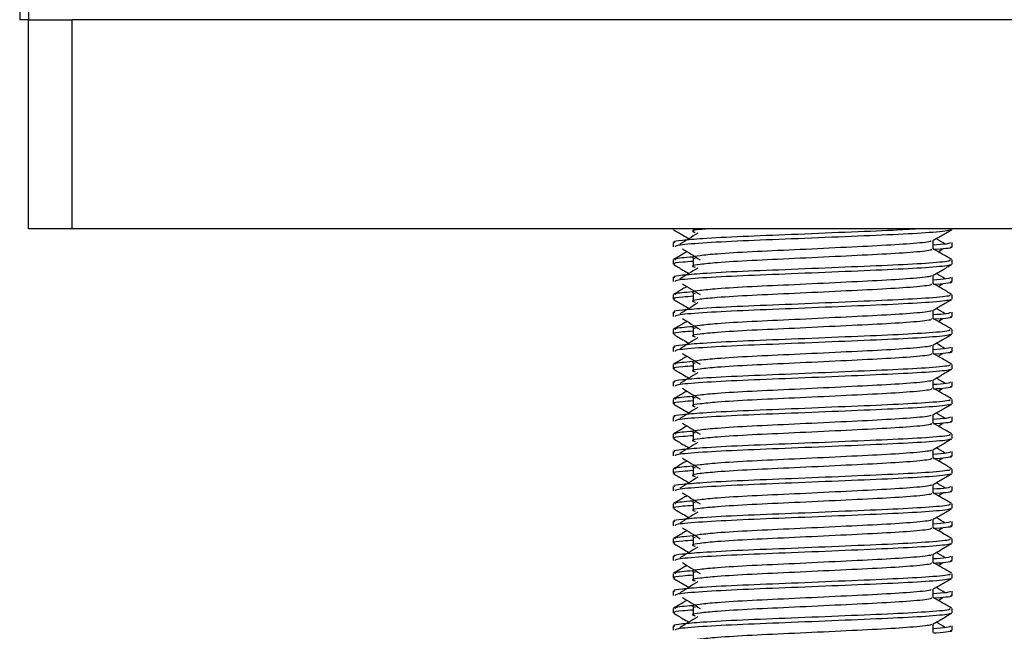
# Model space of a CAD drawing. Header units: millimetres. Extents: x 0 to 420, y 0 to 297.
# Tile 40 of 64: x 277.52 to 285.6, y 159.34 to 164.35. Entities that reach past the tile are written whole.
import ezdxf

# ---------------------------------------------------------------- set-up
doc = ezdxf.new("R2010")
doc.units = ezdxf.units.MM

msp = doc.modelspace()

# ---------------------------------------------------------------- linework, layer by layer
at = {"color": 7, "linetype": 'Continuous', "lineweight": 25}
for p, q in [((277.5197, 164.7106), (277.5197, 164.3531)), ((277.5912, 164.7106), (277.5912, 164.3531)), ((277.5912, 164.7106), (277.5912, 164.3531)), ((277.5912, 164.3531), (277.5197, 164.3531)), ((277.5912, 162.6368), (277.5912, 164.3531)), ((277.5912, 164.3531), (277.9488, 164.3531)), ((277.9488, 164.3531), (277.9488, 162.6368)), ((290.1056, 164.3531), (277.9488, 164.3531)), ((277.9488, 162.6368), (277.5912, 162.6368)), ((290.1056, 162.6368), (277.9488, 162.6368)), ((282.883, 162.6368), (282.883, 162.633)), ((283.0477, 162.6368), (283.0477, 162.609)), ((285.1713, 162.633), (285.1713, 162.6368)), ((282.883, 162.5257), (282.883, 162.49)), ((285.0165, 162.4723), (285.0165, 162.5421)), ((285.1713, 162.49), (285.1713, 162.5257)), ((285.0578, 162.4499), (285.096, 162.4734)), ((282.883, 162.3826), (282.883, 162.3469)), ((283.0477, 162.3944), (283.0477, 162.3229)), ((285.1713, 162.3469), (285.1713, 162.3826)), ((282.883, 162.2396), (282.883, 162.204)), ((285.0165, 162.1863), (285.0165, 162.256)), ((285.0578, 162.1639), (285.096, 162.1873)), ((285.1713, 162.204), (285.1713, 162.2396)), ((283.0477, 162.1084), (283.0477, 162.0369)), ((282.883, 162.0966), (282.883, 162.0609)), ((285.1713, 162.0609), (285.1713, 162.0966)), ((282.883, 161.9536), (282.883, 161.9179)), ((285.0165, 161.9002), (285.0165, 161.97)), ((285.1713, 161.9179), (285.1713, 161.9536)), ((285.0578, 161.8778), (285.096, 161.9013)), ((282.883, 161.8105), (282.883, 161.7749)), ((283.0477, 161.8224), (283.0477, 161.7508)), ((285.1713, 161.7749), (285.1713, 161.8105)), ((282.883, 161.6675), (282.883, 161.6319)), ((285.0165, 161.6142), (285.0165, 161.6839)), ((285.0578, 161.5918), (285.096, 161.6152)), ((285.1713, 161.6319), (285.1713, 161.6675)), ((283.0477, 161.5363), (283.0477, 161.4648)), ((282.883, 161.5245), (282.883, 161.4888)), ((285.1713, 161.4888), (285.1713, 161.5245)), ((282.883, 161.3815), (282.883, 161.3458)), ((285.0165, 161.3281), (285.0165, 161.3979)), ((285.1713, 161.3458), (285.1713, 161.3815)), ((285.0578, 161.3058), (285.096, 161.3292)), ((282.883, 161.2384), (282.883, 161.2028)), ((283.0477, 161.2503), (283.0477, 161.1788)), ((285.1713, 161.2028), (285.1713, 161.2384)), ((282.883, 161.0955), (282.883, 161.0598)), ((285.0165, 161.0421), (285.0165, 161.1118)), ((285.1713, 161.0598), (285.1713, 161.0955)), ((285.0578, 161.0197), (285.096, 161.0432)), ((282.883, 160.9524), (282.883, 160.9167)), ((283.0477, 160.9642), (283.0477, 160.8927)), ((285.1713, 160.9167), (285.1713, 160.9524)), ((282.883, 160.8094), (282.883, 160.7738)), ((285.0165, 160.7561), (285.0165, 160.8258)), ((285.1713, 160.7738), (285.1713, 160.8094)), ((285.0578, 160.7337), (285.096, 160.7571)), ((282.883, 160.6664), (282.883, 160.6307)), ((283.0477, 160.6782), (283.0477, 160.6067)), ((285.1713, 160.6307), (285.1713, 160.6664)), ((282.883, 160.5234), (282.883, 160.4877)), ((285.0165, 160.47), (285.0165, 160.5398)), ((285.1713, 160.4877), (285.1713, 160.5234)), ((285.0578, 160.4476), (285.096, 160.4711)), ((282.883, 160.3803), (282.883, 160.3446)), ((283.0477, 160.3921), (283.0477, 160.3206)), ((285.1713, 160.3446), (285.1713, 160.3803)), ((285.0165, 160.184), (285.0165, 160.2537)), ((282.883, 160.2373), (282.883, 160.2017)), ((285.0578, 160.1616), (285.096, 160.185)), ((285.1713, 160.2017), (285.1713, 160.2373)), ((282.883, 160.0943), (282.883, 160.0586)), ((283.0477, 160.1061), (283.0477, 160.0346)), ((285.1713, 160.0586), (285.1713, 160.0943)), ((282.883, 159.9513), (282.883, 159.9156)), ((285.0165, 159.8979), (285.0165, 159.9677)), ((285.1713, 159.9156), (285.1713, 159.9513)), ((285.0578, 159.8755), (285.096, 159.899)), ((282.883, 159.8082), (282.883, 159.7726)), ((283.0477, 159.8201), (283.0477, 159.7485)), ((285.1713, 159.7726), (285.1713, 159.8082)), ((285.0165, 159.6119), (285.0165, 159.6816)), ((282.883, 159.6652), (282.883, 159.6296)), ((285.0578, 159.5895), (285.096, 159.6129)), ((285.1713, 159.6296), (285.1713, 159.6652)), ((282.883, 159.5222), (282.883, 159.4865)), ((283.0477, 159.534), (283.0477, 159.4625)), ((285.1713, 159.4865), (285.1713, 159.5222)), ((282.883, 159.3792), (282.883, 159.3436)), ((285.0165, 159.3259), (285.0165, 159.3956)), ((285.1713, 159.3436), (285.1713, 159.3792))]:
    msp.add_line(p, q, dxfattribs=at)
for points, knots in [([(284.8939, 162.6368), (284.8288, 162.6328), (284.6703, 162.6232), (284.2946, 162.6084), (283.8559, 162.5895), (283.4373, 162.5737), (283.127, 162.5574), (282.9531, 162.5419), (282.8736, 162.5325), (282.8928, 162.527), (282.8973, 162.5257)], [0, 0, 0, 0, 0.107555, 0.261631, 0.420083, 0.572451, 0.728645, 0.848713, 0.964716, 1, 1, 1, 1]), ([(282.8857, 162.6301), (282.9116, 162.6151), (282.9538, 162.5907), (282.996, 162.5663), (283.0123, 162.5568)], [0, 0, 0, 0, 0.61317, 1, 1, 1, 1]), ([(285.1577, 162.6299), (285.1568, 162.6281), (285.1531, 162.6207), (285.0053, 162.6059), (284.7029, 162.5892), (284.2971, 162.5726), (283.8556, 162.5537), (283.436, 162.5379), (283.1057, 162.5202), (282.9067, 162.5033), (282.9004, 162.4939), (282.8978, 162.49)], [0, 0, 0, 0, 0.039912, 0.166158, 0.289058, 0.411836, 0.5381, 0.659517, 0.783982, 0.909693, 1, 1, 1, 1]), ([(283.0847, 162.6012), (283.0603, 162.5862), (283.0115, 162.5564), (282.9629, 162.5265), (282.9385, 162.5116)], [0, 0, 0, 0, 0.49999, 1, 1, 1, 1]), ([(283.1603, 162.6368), (283.1408, 162.635), (283.0726, 162.6286), (283.0257, 162.6199), (283.0525, 162.6122), (283.0644, 162.6087)], [0, 0, 0, 0, 0.182373, 0.635978, 1, 1, 1, 1]), ([(285.0134, 162.5403), (285.0393, 162.5552), (285.091, 162.5852), (285.1427, 162.6151), (285.1686, 162.6301)], [0, 0, 0, 0, 0.4999356, 1, 1, 1, 1]), ([(284.999, 162.54), (285.0001, 162.5384), (285.0054, 162.5312), (284.8707, 162.5165), (284.6121, 162.4999), (284.2604, 162.4832), (283.8786, 162.4643), (283.517, 162.4485), (283.2498, 162.4323), (283.0958, 162.4167), (283.0239, 162.4053), (283.0519, 162.3976), (283.0644, 162.3942)], [0, 0, 0, 0, 0.035107, 0.156135, 0.273953, 0.391653, 0.512699, 0.629093, 0.748412, 0.840135, 0.92875, 1, 1, 1, 1]), ([(285.157, 162.5257), (285.1577, 162.5214), (285.1588, 162.5142), (285.0578, 162.5063), (285.0165, 162.5031)], [0, 0, 0, 0, 0.590683, 1, 1, 1, 1]), ([(285.1158, 162.5116), (285.0915, 162.5265), (285.0669, 162.5416), (285.0423, 162.5567), (285.042, 162.5568)], [0, 0, 0, 0, 0.9898318, 1, 1, 1, 1]), ([(282.9966, 162.4499), (282.9853, 162.4434), (282.9482, 162.4219), (282.911, 162.4004), (282.8852, 162.3855)], [0, 0, 0, 0, 0.303338, 1, 1, 1, 1]), ([(282.9583, 162.4734), (282.9827, 162.4584), (283.0314, 162.4286), (283.0801, 162.3987), (283.1044, 162.3838)], [0, 0, 0, 0, 0.500011, 1, 1, 1, 1]), ([(284.9994, 162.4721), (285.0025, 162.4693), (285.0119, 162.461), (284.8727, 162.445), (284.6116, 162.4283), (284.2606, 162.4117), (283.8786, 162.3928), (283.517, 162.377), (283.2498, 162.3608), (283.0958, 162.3452), (283.0239, 162.3338), (283.0519, 162.3261), (283.0644, 162.3227)], [0, 0, 0, 0, 0.059132, 0.177163, 0.292064, 0.406849, 0.524898, 0.638409, 0.754774, 0.844226, 0.930647, 1, 1, 1, 1]), ([(285.1692, 162.3855), (285.1433, 162.4004), (285.0924, 162.4299), (285.0415, 162.4593), (285.0165, 162.4738)], [0, 0, 0, 0, 0.508368, 1, 1, 1, 1]), ([(285.1565, 162.49), (285.1607, 162.4887), (285.1821, 162.4818), (285.127, 162.4733), (285.0271, 162.4669), (285.0196, 162.4664)], [0, 0, 0, 0, 0.18373, 0.938556, 1, 1, 1, 1]), ([(285.1515, 162.3826), (285.1551, 162.3799), (285.1658, 162.3716), (285.0049, 162.3556), (284.703, 162.339), (284.2971, 162.3223), (283.8552, 162.3034), (283.4375, 162.2876), (283.127, 162.2714), (282.9531, 162.2558), (282.8736, 162.2465), (282.8928, 162.2409), (282.8973, 162.2396)], [0, 0, 0, 0, 0.0610772, 0.1845123, 0.3046768, 0.4247211, 0.5481742, 0.6668878, 0.7885815, 0.8821287, 0.9725098, 1, 1, 1, 1]), ([(282.8857, 162.3441), (282.9116, 162.3291), (282.9538, 162.3047), (282.996, 162.2802), (283.0123, 162.2708)], [0, 0, 0, 0, 0.61317, 1, 1, 1, 1]), ([(283.0477, 162.3701), (283.0173, 162.3678), (282.9238, 162.361), (282.8792, 162.3537), (282.89, 162.3482), (282.8925, 162.3469)], [0, 0, 0, 0, 0.270543, 0.831179, 1, 1, 1, 1]), ([(283.0413, 162.406), (282.9794, 162.4008), (282.8843, 162.3927), (282.898, 162.3852), (282.9028, 162.3826)], [0, 0, 0, 0, 0.651043, 1, 1, 1, 1]), ([(285.1577, 162.3439), (285.1568, 162.3421), (285.1531, 162.3347), (285.0053, 162.3199), (284.7029, 162.3032), (284.2971, 162.2866), (283.8556, 162.2677), (283.436, 162.2519), (283.1057, 162.2342), (282.9067, 162.2173), (282.9004, 162.2079), (282.8978, 162.204)], [0, 0, 0, 0, 0.0399117, 0.1661575, 0.2890582, 0.4118359, 0.5381002, 0.6595169, 0.7839817, 0.9096926, 1, 1, 1, 1]), ([(285.0134, 162.2542), (285.0393, 162.2692), (285.091, 162.2991), (285.1427, 162.3291), (285.1686, 162.3441)], [0, 0, 0, 0, 0.499936, 1, 1, 1, 1]), ([(283.0847, 162.3151), (283.0603, 162.3002), (283.0115, 162.2703), (282.9629, 162.2405), (282.9385, 162.2255)], [0, 0, 0, 0, 0.49999, 1, 1, 1, 1]), ([(285.1158, 162.2255), (285.0915, 162.2405), (285.0669, 162.2556), (285.0423, 162.2706), (285.042, 162.2708)], [0, 0, 0, 0, 0.989832, 1, 1, 1, 1]), ([(282.9583, 162.1873), (282.9827, 162.1724), (283.0314, 162.1425), (283.0801, 162.1127), (283.1044, 162.0977)], [0, 0, 0, 0, 0.500011, 1, 1, 1, 1]), ([(284.999, 162.254), (285.0001, 162.2524), (285.0054, 162.2452), (284.8707, 162.2305), (284.6121, 162.2138), (284.2604, 162.1972), (283.8786, 162.1783), (283.517, 162.1625), (283.2498, 162.1462), (283.0958, 162.1307), (283.0239, 162.1193), (283.0519, 162.1116), (283.0644, 162.1081)], [0, 0, 0, 0, 0.035107, 0.156135, 0.273953, 0.391653, 0.512699, 0.629093, 0.748412, 0.840135, 0.92875, 1, 1, 1, 1]), ([(284.9994, 162.1861), (285.0025, 162.1833), (285.0119, 162.175), (284.8727, 162.159), (284.6116, 162.1423), (284.2606, 162.1257), (283.8786, 162.1068), (283.517, 162.091), (283.2498, 162.0747), (283.0958, 162.0592), (283.0239, 162.0478), (283.0519, 162.0401), (283.0644, 162.0366)], [0, 0, 0, 0, 0.059132, 0.177163, 0.292064, 0.406849, 0.524898, 0.638409, 0.754774, 0.844226, 0.930647, 1, 1, 1, 1]), ([(285.157, 162.2396), (285.1577, 162.2354), (285.1588, 162.2281), (285.0578, 162.2203), (285.0165, 162.2171)], [0, 0, 0, 0, 0.590683, 1, 1, 1, 1]), ([(285.1692, 162.0994), (285.1433, 162.1144), (285.0924, 162.1438), (285.0415, 162.1733), (285.0165, 162.1878)], [0, 0, 0, 0, 0.508368, 1, 1, 1, 1]), ([(285.1565, 162.204), (285.1607, 162.2026), (285.1821, 162.1958), (285.127, 162.1873), (285.0271, 162.1809), (285.0196, 162.1804)], [0, 0, 0, 0, 0.18373, 0.938556, 1, 1, 1, 1]), ([(282.9966, 162.1639), (282.9853, 162.1574), (282.9482, 162.1359), (282.911, 162.1144), (282.8852, 162.0994)], [0, 0, 0, 0, 0.303338, 1, 1, 1, 1]), ([(283.0413, 162.12), (282.9794, 162.1147), (282.8843, 162.1066), (282.898, 162.0992), (282.9028, 162.0966)], [0, 0, 0, 0, 0.651043, 1, 1, 1, 1]), ([(285.1515, 162.0966), (285.1551, 162.0938), (285.1658, 162.0855), (285.0049, 162.0696), (284.703, 162.0529), (284.2971, 162.0363), (283.8552, 162.0174), (283.4375, 162.0016), (283.127, 161.9853), (282.9531, 161.9698), (282.8736, 161.9604), (282.8928, 161.9549), (282.8973, 161.9536)], [0, 0, 0, 0, 0.061077, 0.184512, 0.304677, 0.424721, 0.548174, 0.666888, 0.788581, 0.882129, 0.97251, 1, 1, 1, 1]), ([(282.8857, 162.058), (282.9116, 162.043), (282.9538, 162.0186), (282.996, 161.9942), (283.0123, 161.9848)], [0, 0, 0, 0, 0.61317, 1, 1, 1, 1]), ([(283.0477, 162.084), (283.0173, 162.0818), (282.9238, 162.0749), (282.8792, 162.0677), (282.89, 162.0622), (282.8925, 162.0609)], [0, 0, 0, 0, 0.270543, 0.831179, 1, 1, 1, 1]), ([(285.1577, 162.0578), (285.1568, 162.0561), (285.1531, 162.0487), (285.0053, 162.0338), (284.7029, 162.0172), (284.2971, 162.0005), (283.8556, 161.9816), (283.436, 161.9658), (283.1057, 161.9481), (282.9067, 161.9312), (282.9004, 161.9219), (282.8978, 161.9179)], [0, 0, 0, 0, 0.039912, 0.166158, 0.289058, 0.411836, 0.5381, 0.659517, 0.783982, 0.909693, 1, 1, 1, 1]), ([(283.0847, 162.0291), (283.0603, 162.0142), (283.0115, 161.9843), (282.9629, 161.9544), (282.9385, 161.9395)], [0, 0, 0, 0, 0.49999, 1, 1, 1, 1]), ([(285.0134, 161.9682), (285.0393, 161.9832), (285.091, 162.0131), (285.1427, 162.043), (285.1686, 162.058)], [0, 0, 0, 0, 0.499936, 1, 1, 1, 1]), ([(284.999, 161.968), (285.0001, 161.9663), (285.0054, 161.9592), (284.8707, 161.9444), (284.6121, 161.9278), (284.2604, 161.9111), (283.8786, 161.8922), (283.517, 161.8764), (283.2498, 161.8602), (283.0958, 161.8447), (283.0239, 161.8332), (283.0519, 161.8255), (283.0644, 161.8221)], [0, 0, 0, 0, 0.035107, 0.156135, 0.273953, 0.391653, 0.512699, 0.629093, 0.748412, 0.840135, 0.92875, 1, 1, 1, 1]), ([(285.157, 161.9536), (285.1577, 161.9493), (285.1588, 161.9421), (285.0578, 161.9342), (285.0165, 161.931)], [0, 0, 0, 0, 0.590683, 1, 1, 1, 1]), ([(285.1158, 161.9395), (285.0915, 161.9544), (285.0669, 161.9695), (285.0423, 161.9846), (285.042, 161.9848)], [0, 0, 0, 0, 0.989832, 1, 1, 1, 1]), ([(282.9966, 161.8778), (282.9853, 161.8713), (282.9482, 161.8498), (282.911, 161.8283), (282.8852, 161.8134)], [0, 0, 0, 0, 0.303338, 1, 1, 1, 1]), ([(282.9583, 161.9013), (282.9827, 161.8864), (283.0314, 161.8565), (283.0801, 161.8266), (283.1044, 161.8117)], [0, 0, 0, 0, 0.500011, 1, 1, 1, 1]), ([(284.9994, 161.9), (285.0025, 161.8972), (285.0119, 161.8889), (284.8727, 161.873), (284.6116, 161.8563), (284.2606, 161.8396), (283.8786, 161.8207), (283.517, 161.8049), (283.2498, 161.7887), (283.0958, 161.7731), (283.0239, 161.7617), (283.0519, 161.754), (283.0644, 161.7506)], [0, 0, 0, 0, 0.059132, 0.177163, 0.292064, 0.406849, 0.524898, 0.638409, 0.754774, 0.844226, 0.930647, 1, 1, 1, 1]), ([(285.1692, 161.8134), (285.1433, 161.8283), (285.0924, 161.8578), (285.0415, 161.8872), (285.0165, 161.9017)], [0, 0, 0, 0, 0.508368, 1, 1, 1, 1]), ([(285.1565, 161.9179), (285.1607, 161.9166), (285.1821, 161.9097), (285.127, 161.9012), (285.0271, 161.8948), (285.0196, 161.8943)], [0, 0, 0, 0, 0.18373, 0.938556, 1, 1, 1, 1]), ([(285.1515, 161.8105), (285.1551, 161.8078), (285.1658, 161.7995), (285.0049, 161.7836), (284.703, 161.7669), (284.2971, 161.7502), (283.8552, 161.7313), (283.4375, 161.7155), (283.127, 161.6993), (282.9531, 161.6837), (282.8736, 161.6744), (282.8928, 161.6688), (282.8973, 161.6675)], [0, 0, 0, 0, 0.061077, 0.184512, 0.304677, 0.424721, 0.548174, 0.666888, 0.788581, 0.882129, 0.97251, 1, 1, 1, 1]), ([(283.0477, 161.798), (283.0173, 161.7957), (282.9238, 161.7889), (282.8792, 161.7816), (282.89, 161.7761), (282.8925, 161.7749)], [0, 0, 0, 0, 0.270543, 0.831179, 1, 1, 1, 1]), ([(283.0413, 161.834), (282.9794, 161.8287), (282.8843, 161.8206), (282.898, 161.8131), (282.9028, 161.8105)], [0, 0, 0, 0, 0.651043, 1, 1, 1, 1]), ([(282.8857, 161.772), (282.9116, 161.757), (282.9538, 161.7326), (282.996, 161.7082), (283.0123, 161.6987)], [0, 0, 0, 0, 0.61317, 1, 1, 1, 1]), ([(285.1577, 161.7718), (285.1568, 161.77), (285.1531, 161.7626), (285.0053, 161.7478), (284.7029, 161.7311), (284.2971, 161.7145), (283.8556, 161.6956), (283.436, 161.6798), (283.1057, 161.6621), (282.9067, 161.6452), (282.9004, 161.6358), (282.8978, 161.6319)], [0, 0, 0, 0, 0.039912, 0.166158, 0.289058, 0.411836, 0.5381, 0.659517, 0.783982, 0.909693, 1, 1, 1, 1]), ([(283.0847, 161.743), (283.0603, 161.7281), (283.0115, 161.6983), (282.9629, 161.6684), (282.9385, 161.6535)], [0, 0, 0, 0, 0.49999, 1, 1, 1, 1]), ([(285.0134, 161.6821), (285.0393, 161.6971), (285.091, 161.7271), (285.1427, 161.757), (285.1686, 161.772)], [0, 0, 0, 0, 0.499936, 1, 1, 1, 1]), ([(285.1158, 161.6535), (285.0915, 161.6684), (285.0669, 161.6835), (285.0423, 161.6986), (285.042, 161.6987)], [0, 0, 0, 0, 0.989832, 1, 1, 1, 1]), ([(282.9583, 161.6152), (282.9827, 161.6003), (283.0314, 161.5705), (283.0801, 161.5406), (283.1044, 161.5257)], [0, 0, 0, 0, 0.500011, 1, 1, 1, 1]), ([(284.999, 161.6819), (285.0001, 161.6803), (285.0054, 161.6731), (284.8707, 161.6584), (284.6121, 161.6417), (284.2604, 161.6251), (283.8786, 161.6062), (283.517, 161.5904), (283.2498, 161.5741), (283.0958, 161.5586), (283.0239, 161.5472), (283.0519, 161.5395), (283.0644, 161.536)], [0, 0, 0, 0, 0.035107, 0.156135, 0.273953, 0.391653, 0.512699, 0.629093, 0.748412, 0.840135, 0.92875, 1, 1, 1, 1]), ([(284.9994, 161.614), (285.0025, 161.6112), (285.0119, 161.6029), (284.8727, 161.5869), (284.6116, 161.5702), (284.2606, 161.5536), (283.8786, 161.5347), (283.517, 161.5189), (283.2498, 161.5026), (283.0958, 161.4871), (283.0239, 161.4757), (283.0519, 161.468), (283.0644, 161.4646)], [0, 0, 0, 0, 0.059132, 0.177163, 0.292064, 0.406849, 0.524898, 0.638409, 0.754774, 0.844226, 0.930647, 1, 1, 1, 1]), ([(285.157, 161.6675), (285.1577, 161.6633), (285.1588, 161.656), (285.0578, 161.6482), (285.0165, 161.645)], [0, 0, 0, 0, 0.590683, 1, 1, 1, 1]), ([(285.1692, 161.5273), (285.1433, 161.5423), (285.0924, 161.5717), (285.0415, 161.6012), (285.0165, 161.6157)], [0, 0, 0, 0, 0.508368, 1, 1, 1, 1]), ([(285.1565, 161.6319), (285.1607, 161.6305), (285.1821, 161.6237), (285.127, 161.6152), (285.0271, 161.6088), (285.0196, 161.6083)], [0, 0, 0, 0, 0.18373, 0.938556, 1, 1, 1, 1]), ([(282.9966, 161.5918), (282.9853, 161.5853), (282.9482, 161.5638), (282.911, 161.5423), (282.8852, 161.5273)], [0, 0, 0, 0, 0.3033381, 1, 1, 1, 1]), ([(283.0413, 161.5479), (282.9794, 161.5426), (282.8843, 161.5346), (282.898, 161.5271), (282.9028, 161.5245)], [0, 0, 0, 0, 0.651043, 1, 1, 1, 1]), ([(285.1515, 161.5245), (285.1551, 161.5217), (285.1658, 161.5135), (285.0049, 161.4975), (284.703, 161.4808), (284.2971, 161.4642), (283.8552, 161.4453), (283.4375, 161.4295), (283.127, 161.4132), (282.9531, 161.3977), (282.8736, 161.3883), (282.8928, 161.3828), (282.8973, 161.3815)], [0, 0, 0, 0, 0.061077, 0.184512, 0.304677, 0.424721, 0.548174, 0.666888, 0.788581, 0.882129, 0.97251, 1, 1, 1, 1]), ([(282.8857, 161.4859), (282.9116, 161.471), (282.9538, 161.4465), (282.996, 161.4221), (283.0123, 161.4127)], [0, 0, 0, 0, 0.61317, 1, 1, 1, 1]), ([(283.0477, 161.5119), (283.0173, 161.5097), (282.9238, 161.5029), (282.8792, 161.4956), (282.89, 161.4901), (282.8925, 161.4888)], [0, 0, 0, 0, 0.270543, 0.831179, 1, 1, 1, 1]), ([(285.1577, 161.4857), (285.1568, 161.484), (285.1531, 161.4766), (285.0053, 161.4618), (284.7029, 161.4451), (284.2971, 161.4284), (283.8556, 161.4095), (283.436, 161.3937), (283.1057, 161.376), (282.9067, 161.3592), (282.9004, 161.3498), (282.8978, 161.3458)], [0, 0, 0, 0, 0.039912, 0.166158, 0.289058, 0.411836, 0.5381, 0.659517, 0.783982, 0.909693, 1, 1, 1, 1]), ([(283.0847, 161.457), (283.0603, 161.4421), (283.0115, 161.4122), (282.9629, 161.3824), (282.9385, 161.3674)], [0, 0, 0, 0, 0.49999, 1, 1, 1, 1]), ([(285.0134, 161.3961), (285.0393, 161.4111), (285.091, 161.441), (285.1427, 161.471), (285.1686, 161.4859)], [0, 0, 0, 0, 0.499936, 1, 1, 1, 1]), ([(284.999, 161.3959), (285.0001, 161.3943), (285.0054, 161.3871), (284.8707, 161.3723), (284.6121, 161.3557), (284.2604, 161.339), (283.8786, 161.3202), (283.517, 161.3043), (283.2498, 161.2881), (283.0958, 161.2726), (283.0239, 161.2611), (283.0519, 161.2534), (283.0644, 161.25)], [0, 0, 0, 0, 0.035107, 0.156135, 0.273953, 0.391653, 0.512699, 0.629093, 0.748412, 0.840135, 0.92875, 1, 1, 1, 1]), ([(285.157, 161.3815), (285.1577, 161.3772), (285.1588, 161.37), (285.0578, 161.3621), (285.0165, 161.3589)], [0, 0, 0, 0, 0.590683, 1, 1, 1, 1]), ([(285.1158, 161.3674), (285.0915, 161.3824), (285.0669, 161.3974), (285.0423, 161.4125), (285.042, 161.4127)], [0, 0, 0, 0, 0.989832, 1, 1, 1, 1]), ([(282.9966, 161.3058), (282.9853, 161.2992), (282.9482, 161.2777), (282.911, 161.2563), (282.8852, 161.2413)], [0, 0, 0, 0, 0.3033381, 1, 1, 1, 1]), ([(282.9583, 161.3292), (282.9827, 161.3143), (283.0314, 161.2844), (283.0801, 161.2545), (283.1044, 161.2396)], [0, 0, 0, 0, 0.5000113, 1, 1, 1, 1]), ([(284.9994, 161.3279), (285.0025, 161.3252), (285.0119, 161.3168), (284.8727, 161.3009), (284.6116, 161.2842), (284.2606, 161.2675), (283.8786, 161.2486), (283.517, 161.2328), (283.2498, 161.2166), (283.0958, 161.2011), (283.0239, 161.1896), (283.0519, 161.1819), (283.0644, 161.1785)], [0, 0, 0, 0, 0.059132, 0.177163, 0.292064, 0.406849, 0.524898, 0.638409, 0.754774, 0.844226, 0.930647, 1, 1, 1, 1]), ([(285.1692, 161.2413), (285.1433, 161.2563), (285.0924, 161.2857), (285.0415, 161.3152), (285.0165, 161.3296)], [0, 0, 0, 0, 0.508368, 1, 1, 1, 1]), ([(285.1565, 161.3458), (285.1607, 161.3445), (285.1821, 161.3377), (285.127, 161.3291), (285.0271, 161.3227), (285.0196, 161.3222)], [0, 0, 0, 0, 0.18373, 0.938556, 1, 1, 1, 1]), ([(285.1515, 161.2384), (285.1551, 161.2357), (285.1658, 161.2274), (285.0049, 161.2115), (284.703, 161.1948), (284.2971, 161.1781), (283.8552, 161.1593), (283.4375, 161.1434), (283.127, 161.1272), (282.9531, 161.1117), (282.8736, 161.1023), (282.8928, 161.0968), (282.8973, 161.0955)], [0, 0, 0, 0, 0.061077, 0.184512, 0.304677, 0.424721, 0.548174, 0.666888, 0.788581, 0.882129, 0.97251, 1, 1, 1, 1]), ([(283.0477, 161.2259), (283.0173, 161.2237), (282.9238, 161.2168), (282.8792, 161.2096), (282.89, 161.204), (282.8925, 161.2028)], [0, 0, 0, 0, 0.270543, 0.831179, 1, 1, 1, 1]), ([(283.0413, 161.2619), (282.9794, 161.2566), (282.8843, 161.2485), (282.898, 161.241), (282.9028, 161.2384)], [0, 0, 0, 0, 0.651043, 1, 1, 1, 1]), ([(282.8857, 161.1999), (282.9116, 161.1849), (282.9538, 161.1605), (282.996, 161.1361), (283.0123, 161.1266)], [0, 0, 0, 0, 0.61317, 1, 1, 1, 1]), ([(285.1577, 161.1997), (285.1568, 161.1979), (285.1531, 161.1905), (285.0053, 161.1757), (284.7029, 161.159), (284.2971, 161.1424), (283.8556, 161.1235), (283.436, 161.1077), (283.1057, 161.09), (282.9067, 161.0731), (282.9004, 161.0637), (282.8978, 161.0598)], [0, 0, 0, 0, 0.039912, 0.166158, 0.289058, 0.411836, 0.5381, 0.659517, 0.783982, 0.909693, 1, 1, 1, 1]), ([(283.0847, 161.171), (283.0603, 161.156), (283.0115, 161.1262), (282.9629, 161.0963), (282.9385, 161.0814)], [0, 0, 0, 0, 0.49999, 1, 1, 1, 1]), ([(285.0134, 161.1101), (285.0393, 161.125), (285.091, 161.155), (285.1427, 161.1849), (285.1686, 161.1999)], [0, 0, 0, 0, 0.499936, 1, 1, 1, 1]), ([(284.999, 161.1098), (285.0001, 161.1082), (285.0054, 161.101), (284.8707, 161.0863), (284.6121, 161.0697), (284.2604, 161.053), (283.8786, 161.0341), (283.517, 161.0183), (283.2498, 161.0021), (283.0958, 160.9865), (283.0239, 160.9751), (283.0519, 160.9674), (283.0644, 160.964)], [0, 0, 0, 0, 0.035107, 0.156135, 0.273953, 0.391653, 0.512699, 0.629093, 0.748412, 0.840135, 0.92875, 1, 1, 1, 1]), ([(285.157, 161.0955), (285.1577, 161.0912), (285.1588, 161.084), (285.0578, 161.0761), (285.0165, 161.0729)], [0, 0, 0, 0, 0.590683, 1, 1, 1, 1]), ([(285.1565, 161.0598), (285.1607, 161.0585), (285.1821, 161.0516), (285.127, 161.0431), (285.0271, 161.0367), (285.0196, 161.0362)], [0, 0, 0, 0, 0.18373, 0.938556, 1, 1, 1, 1]), ([(285.1158, 161.0814), (285.0915, 161.0963), (285.0669, 161.1114), (285.0423, 161.1265), (285.042, 161.1266)], [0, 0, 0, 0, 0.989832, 1, 1, 1, 1]), ([(282.9966, 161.0197), (282.9853, 161.0132), (282.9482, 160.9917), (282.911, 160.9702), (282.8852, 160.9552)], [0, 0, 0, 0, 0.303338, 1, 1, 1, 1]), ([(283.0413, 160.9758), (282.9794, 160.9706), (282.8843, 160.9625), (282.898, 160.955), (282.9028, 160.9524)], [0, 0, 0, 0, 0.651043, 1, 1, 1, 1]), ([(282.9583, 161.0432), (282.9827, 161.0282), (283.0314, 160.9984), (283.0801, 160.9685), (283.1044, 160.9536)], [0, 0, 0, 0, 0.500011, 1, 1, 1, 1]), ([(284.9994, 161.0419), (285.0025, 161.0391), (285.0119, 161.0308), (284.8727, 161.0148), (284.6116, 160.9981), (284.2606, 160.9815), (283.8786, 160.9626), (283.517, 160.9468), (283.2498, 160.9305), (283.0958, 160.915), (283.0239, 160.9036), (283.0519, 160.8959), (283.0644, 160.8925)], [0, 0, 0, 0, 0.059132, 0.177163, 0.292064, 0.406849, 0.524898, 0.638409, 0.754774, 0.844226, 0.930647, 1, 1, 1, 1]), ([(285.1692, 160.9552), (285.1433, 160.9702), (285.0924, 160.9997), (285.0415, 161.0291), (285.0165, 161.0436)], [0, 0, 0, 0, 0.508368, 1, 1, 1, 1]), ([(285.1515, 160.9524), (285.1551, 160.9497), (285.1658, 160.9414), (285.0049, 160.9254), (284.703, 160.9087), (284.2971, 160.8921), (283.8552, 160.8732), (283.4375, 160.8574), (283.127, 160.8412), (282.9531, 160.8256), (282.8736, 160.8163), (282.8928, 160.8107), (282.8973, 160.8094)], [0, 0, 0, 0, 0.0610772, 0.1845123, 0.3046768, 0.4247211, 0.5481742, 0.6668878, 0.7885815, 0.8821287, 0.9725098, 1, 1, 1, 1]), ([(282.8857, 160.9139), (282.9116, 160.8989), (282.9538, 160.8745), (282.996, 160.85), (283.0123, 160.8406)], [0, 0, 0, 0, 0.61317, 1, 1, 1, 1]), ([(283.0477, 160.9398), (283.0173, 160.9376), (282.9238, 160.9308), (282.8792, 160.9235), (282.89, 160.918), (282.8925, 160.9167)], [0, 0, 0, 0, 0.270543, 0.831179, 1, 1, 1, 1]), ([(285.1577, 160.9137), (285.1568, 160.9119), (285.1531, 160.9045), (285.0053, 160.8897), (284.7029, 160.873), (284.2971, 160.8563), (283.8556, 160.8375), (283.436, 160.8217), (283.1057, 160.8039), (282.9067, 160.7871), (282.9004, 160.7777), (282.8978, 160.7738)], [0, 0, 0, 0, 0.039912, 0.166158, 0.289058, 0.411836, 0.5381, 0.659517, 0.783982, 0.909693, 1, 1, 1, 1]), ([(285.0134, 160.824), (285.0393, 160.839), (285.091, 160.8689), (285.1427, 160.8989), (285.1686, 160.9139)], [0, 0, 0, 0, 0.499936, 1, 1, 1, 1]), ([(283.0847, 160.8849), (283.0603, 160.87), (283.0115, 160.8401), (282.9629, 160.8103), (282.9385, 160.7953)], [0, 0, 0, 0, 0.49999, 1, 1, 1, 1]), ([(284.999, 160.8238), (285.0001, 160.8222), (285.0054, 160.815), (284.8707, 160.8003), (284.6121, 160.7836), (284.2604, 160.767), (283.8786, 160.7481), (283.517, 160.7323), (283.2498, 160.716), (283.0958, 160.7005), (283.0239, 160.6891), (283.0519, 160.6814), (283.0644, 160.6779)], [0, 0, 0, 0, 0.035107, 0.156135, 0.273953, 0.391653, 0.512699, 0.629093, 0.748412, 0.840135, 0.92875, 1, 1, 1, 1]), ([(285.157, 160.8094), (285.1577, 160.8051), (285.1588, 160.7979), (285.0578, 160.7901), (285.0165, 160.7868)], [0, 0, 0, 0, 0.590683, 1, 1, 1, 1]), ([(285.1158, 160.7953), (285.0915, 160.8103), (285.0669, 160.8253), (285.0423, 160.8404), (285.042, 160.8406)], [0, 0, 0, 0, 0.989832, 1, 1, 1, 1]), ([(282.9966, 160.7337), (282.9853, 160.7272), (282.9482, 160.7057), (282.911, 160.6842), (282.8852, 160.6692)], [0, 0, 0, 0, 0.303338, 1, 1, 1, 1]), ([(282.9583, 160.7571), (282.9827, 160.7422), (283.0314, 160.7123), (283.0801, 160.6825), (283.1044, 160.6675)], [0, 0, 0, 0, 0.5000113, 1, 1, 1, 1]), ([(284.9994, 160.7558), (285.0025, 160.7531), (285.0119, 160.7448), (284.8727, 160.7288), (284.6116, 160.7121), (284.2606, 160.6954), (283.8786, 160.6766), (283.517, 160.6607), (283.2498, 160.6445), (283.0958, 160.629), (283.0239, 160.6176), (283.0519, 160.6099), (283.0644, 160.6064)], [0, 0, 0, 0, 0.059132, 0.177163, 0.292064, 0.406849, 0.524898, 0.638409, 0.754774, 0.844226, 0.930647, 1, 1, 1, 1]), ([(285.1692, 160.6692), (285.1433, 160.6842), (285.0924, 160.7136), (285.0415, 160.7431), (285.0165, 160.7576)], [0, 0, 0, 0, 0.508368, 1, 1, 1, 1]), ([(285.1565, 160.7738), (285.1607, 160.7724), (285.1821, 160.7656), (285.127, 160.757), (285.0271, 160.7506), (285.0196, 160.7502)], [0, 0, 0, 0, 0.18373, 0.938556, 1, 1, 1, 1]), ([(285.1515, 160.6664), (285.1551, 160.6636), (285.1658, 160.6553), (285.0049, 160.6394), (284.703, 160.6227), (284.2971, 160.6061), (283.8552, 160.5872), (283.4375, 160.5714), (283.127, 160.5551), (282.9531, 160.5396), (282.8736, 160.5302), (282.8928, 160.5247), (282.8973, 160.5234)], [0, 0, 0, 0, 0.0610772, 0.1845123, 0.3046768, 0.4247211, 0.5481742, 0.6668878, 0.7885815, 0.8821287, 0.9725098, 1, 1, 1, 1]), ([(283.0477, 160.6538), (283.0173, 160.6516), (282.9238, 160.6447), (282.8792, 160.6375), (282.89, 160.632), (282.8925, 160.6307)], [0, 0, 0, 0, 0.270543, 0.831179, 1, 1, 1, 1]), ([(283.0413, 160.6898), (282.9794, 160.6845), (282.8843, 160.6764), (282.898, 160.669), (282.9028, 160.6664)], [0, 0, 0, 0, 0.651043, 1, 1, 1, 1]), ([(282.8857, 160.6278), (282.9116, 160.6128), (282.9538, 160.5884), (282.996, 160.564), (283.0123, 160.5545)], [0, 0, 0, 0, 0.61317, 1, 1, 1, 1]), ([(285.1577, 160.6276), (285.1568, 160.6258), (285.1531, 160.6185), (285.0053, 160.6036), (284.7029, 160.587), (284.2971, 160.5703), (283.8556, 160.5514), (283.436, 160.5356), (283.1057, 160.5179), (282.9067, 160.501), (282.9004, 160.4916), (282.8978, 160.4877)], [0, 0, 0, 0, 0.039912, 0.166158, 0.289058, 0.411836, 0.5381, 0.659517, 0.783982, 0.909693, 1, 1, 1, 1]), ([(283.0847, 160.5989), (283.0603, 160.5839), (283.0115, 160.5541), (282.9629, 160.5242), (282.9385, 160.5093)], [0, 0, 0, 0, 0.49999, 1, 1, 1, 1]), ([(285.0134, 160.538), (285.0393, 160.5529), (285.091, 160.5829), (285.1427, 160.6128), (285.1686, 160.6278)], [0, 0, 0, 0, 0.499936, 1, 1, 1, 1]), ([(284.999, 160.5377), (285.0001, 160.5361), (285.0054, 160.5289), (284.8707, 160.5142), (284.6121, 160.4976), (284.2604, 160.4809), (283.8786, 160.462), (283.517, 160.4462), (283.2498, 160.43), (283.0958, 160.4144), (283.0239, 160.403), (283.0519, 160.3953), (283.0644, 160.3919)], [0, 0, 0, 0, 0.035107, 0.156135, 0.273953, 0.391653, 0.512699, 0.629093, 0.748412, 0.840135, 0.92875, 1, 1, 1, 1]), ([(285.157, 160.5234), (285.1577, 160.5191), (285.1588, 160.5119), (285.0578, 160.504), (285.0165, 160.5008)], [0, 0, 0, 0, 0.590683, 1, 1, 1, 1]), ([(285.1565, 160.4877), (285.1607, 160.4864), (285.1821, 160.4795), (285.127, 160.471), (285.0271, 160.4646), (285.0196, 160.4641)], [0, 0, 0, 0, 0.18373, 0.938556, 1, 1, 1, 1]), ([(285.1158, 160.5093), (285.0915, 160.5242), (285.0669, 160.5393), (285.0423, 160.5544), (285.042, 160.5545)], [0, 0, 0, 0, 0.989832, 1, 1, 1, 1]), ([(282.9966, 160.4476), (282.9853, 160.4411), (282.9482, 160.4196), (282.911, 160.3981), (282.8852, 160.3832)], [0, 0, 0, 0, 0.303338, 1, 1, 1, 1]), ([(283.0413, 160.4037), (282.9794, 160.3985), (282.8843, 160.3904), (282.898, 160.3829), (282.9028, 160.3803)], [0, 0, 0, 0, 0.651043, 1, 1, 1, 1]), ([(282.9583, 160.4711), (282.9827, 160.4561), (283.0314, 160.4263), (283.0801, 160.3964), (283.1044, 160.3815)], [0, 0, 0, 0, 0.500011, 1, 1, 1, 1]), ([(284.9994, 160.4698), (285.0025, 160.467), (285.0119, 160.4587), (284.8727, 160.4427), (284.6116, 160.426), (284.2606, 160.4094), (283.8786, 160.3905), (283.517, 160.3747), (283.2498, 160.3585), (283.0958, 160.3429), (283.0239, 160.3315), (283.0519, 160.3238), (283.0644, 160.3204)], [0, 0, 0, 0, 0.059132, 0.177163, 0.292064, 0.406849, 0.524898, 0.638409, 0.754774, 0.844226, 0.930647, 1, 1, 1, 1]), ([(285.1692, 160.3832), (285.1433, 160.3981), (285.0924, 160.4276), (285.0415, 160.457), (285.0165, 160.4715)], [0, 0, 0, 0, 0.508368, 1, 1, 1, 1]), ([(285.1515, 160.3803), (285.1551, 160.3776), (285.1658, 160.3693), (285.0049, 160.3534), (284.703, 160.3367), (284.2971, 160.32), (283.8552, 160.3011), (283.4375, 160.2853), (283.127, 160.2691), (282.9531, 160.2535), (282.8736, 160.2442), (282.8928, 160.2386), (282.8973, 160.2373)], [0, 0, 0, 0, 0.061077, 0.184512, 0.304677, 0.424721, 0.548174, 0.666888, 0.788581, 0.882129, 0.97251, 1, 1, 1, 1]), ([(282.8857, 160.3418), (282.9116, 160.3268), (282.9538, 160.3024), (282.996, 160.278), (283.0123, 160.2685)], [0, 0, 0, 0, 0.61317, 1, 1, 1, 1]), ([(283.0477, 160.3678), (283.0173, 160.3655), (282.9238, 160.3587), (282.8792, 160.3514), (282.89, 160.3459), (282.8925, 160.3446)], [0, 0, 0, 0, 0.270543, 0.831179, 1, 1, 1, 1]), ([(285.1577, 160.3416), (285.1568, 160.3398), (285.1531, 160.3324), (285.0053, 160.3176), (284.7029, 160.3009), (284.2971, 160.2843), (283.8556, 160.2654), (283.436, 160.2496), (283.1057, 160.2319), (282.9067, 160.215), (282.9004, 160.2056), (282.8978, 160.2017)], [0, 0, 0, 0, 0.039912, 0.166158, 0.289058, 0.411836, 0.5381, 0.659517, 0.783982, 0.909693, 1, 1, 1, 1]), ([(285.0134, 160.2519), (285.0393, 160.2669), (285.091, 160.2969), (285.1427, 160.3268), (285.1686, 160.3418)], [0, 0, 0, 0, 0.499936, 1, 1, 1, 1]), ([(283.0847, 160.3128), (283.0603, 160.2979), (283.0115, 160.268), (282.9629, 160.2382), (282.9385, 160.2233)], [0, 0, 0, 0, 0.49999, 1, 1, 1, 1]), ([(284.999, 160.2517), (285.0001, 160.2501), (285.0054, 160.2429), (284.8707, 160.2282), (284.6121, 160.2115), (284.2604, 160.1949), (283.8786, 160.176), (283.517, 160.1602), (283.2498, 160.1439), (283.0958, 160.1284), (283.0239, 160.117), (283.0519, 160.1093), (283.0644, 160.1058)], [0, 0, 0, 0, 0.035107, 0.156135, 0.273953, 0.391653, 0.512699, 0.629093, 0.748412, 0.840135, 0.92875, 1, 1, 1, 1]), ([(285.1158, 160.2233), (285.0915, 160.2382), (285.0669, 160.2533), (285.0423, 160.2683), (285.042, 160.2685)], [0, 0, 0, 0, 0.989832, 1, 1, 1, 1]), ([(282.9966, 160.1616), (282.9853, 160.1551), (282.9482, 160.1336), (282.911, 160.1121), (282.8852, 160.0971)], [0, 0, 0, 0, 0.3033381, 1, 1, 1, 1]), ([(282.9583, 160.185), (282.9827, 160.1701), (283.0314, 160.1402), (283.0801, 160.1104), (283.1044, 160.0954)], [0, 0, 0, 0, 0.500011, 1, 1, 1, 1]), ([(284.9994, 160.1838), (285.0025, 160.181), (285.0119, 160.1727), (284.8727, 160.1567), (284.6116, 160.14), (284.2606, 160.1234), (283.8786, 160.1045), (283.517, 160.0887), (283.2498, 160.0724), (283.0958, 160.0569), (283.0239, 160.0455), (283.0519, 160.0378), (283.0644, 160.0343)], [0, 0, 0, 0, 0.059132, 0.177163, 0.292064, 0.406849, 0.524898, 0.638409, 0.754774, 0.844226, 0.930647, 1, 1, 1, 1]), ([(285.157, 160.2373), (285.1577, 160.2331), (285.1588, 160.2258), (285.0578, 160.218), (285.0165, 160.2148)], [0, 0, 0, 0, 0.590683, 1, 1, 1, 1]), ([(285.1692, 160.0971), (285.1433, 160.1121), (285.0924, 160.1415), (285.0415, 160.171), (285.0165, 160.1855)], [0, 0, 0, 0, 0.508368, 1, 1, 1, 1]), ([(285.1565, 160.2017), (285.1607, 160.2003), (285.1821, 160.1935), (285.127, 160.185), (285.0271, 160.1786), (285.0196, 160.1781)], [0, 0, 0, 0, 0.18373, 0.938556, 1, 1, 1, 1]), ([(285.1515, 160.0943), (285.1551, 160.0915), (285.1658, 160.0833), (285.0049, 160.0673), (284.703, 160.0506), (284.2971, 160.034), (283.8552, 160.0151), (283.4375, 159.9993), (283.127, 159.983), (282.9531, 159.9675), (282.8736, 159.9581), (282.8928, 159.9526), (282.8973, 159.9513)], [0, 0, 0, 0, 0.061077, 0.184512, 0.304677, 0.424721, 0.548174, 0.666888, 0.788581, 0.882129, 0.97251, 1, 1, 1, 1]), ([(283.0477, 160.0817), (283.0173, 160.0795), (282.9238, 160.0727), (282.8792, 160.0654), (282.89, 160.0599), (282.8925, 160.0586)], [0, 0, 0, 0, 0.270543, 0.831179, 1, 1, 1, 1]), ([(283.0413, 160.1177), (282.9794, 160.1124), (282.8843, 160.1043), (282.898, 160.0969), (282.9028, 160.0943)], [0, 0, 0, 0, 0.651043, 1, 1, 1, 1]), ([(282.8857, 160.0557), (282.9116, 160.0408), (282.9538, 160.0163), (282.996, 159.9919), (283.0123, 159.9825)], [0, 0, 0, 0, 0.61317, 1, 1, 1, 1]), ([(285.1577, 160.0555), (285.1568, 160.0538), (285.1531, 160.0464), (285.0053, 160.0315), (284.7029, 160.0149), (284.2971, 159.9982), (283.8556, 159.9793), (283.436, 159.9635), (283.1057, 159.9458), (282.9067, 159.9289), (282.9004, 159.9196), (282.8978, 159.9156)], [0, 0, 0, 0, 0.039912, 0.166158, 0.289058, 0.411836, 0.5381, 0.659517, 0.783982, 0.909693, 1, 1, 1, 1]), ([(283.0847, 160.0268), (283.0603, 160.0119), (283.0115, 159.982), (282.9629, 159.9521), (282.9385, 159.9372)], [0, 0, 0, 0, 0.49999, 1, 1, 1, 1]), ([(285.0134, 159.9659), (285.0393, 159.9809), (285.091, 160.0108), (285.1427, 160.0408), (285.1686, 160.0557)], [0, 0, 0, 0, 0.499936, 1, 1, 1, 1]), ([(284.999, 159.9657), (285.0001, 159.964), (285.0054, 159.9569), (284.8707, 159.9421), (284.6121, 159.9255), (284.2604, 159.9088), (283.8786, 159.89), (283.517, 159.8741), (283.2498, 159.8579), (283.0958, 159.8424), (283.0239, 159.8309), (283.0519, 159.8232), (283.0644, 159.8198)], [0, 0, 0, 0, 0.035107, 0.156135, 0.273953, 0.391653, 0.512699, 0.629093, 0.748412, 0.840135, 0.92875, 1, 1, 1, 1]), ([(285.157, 159.9513), (285.1577, 159.947), (285.1588, 159.9398), (285.0578, 159.9319), (285.0165, 159.9287)], [0, 0, 0, 0, 0.590683, 1, 1, 1, 1]), ([(285.1158, 159.9372), (285.0915, 159.9521), (285.0669, 159.9672), (285.0423, 159.9823), (285.042, 159.9825)], [0, 0, 0, 0, 0.989832, 1, 1, 1, 1]), ([(282.9966, 159.8755), (282.9853, 159.869), (282.9482, 159.8475), (282.911, 159.826), (282.8852, 159.8111)], [0, 0, 0, 0, 0.3033381, 1, 1, 1, 1]), ([(282.9583, 159.899), (282.9827, 159.8841), (283.0314, 159.8542), (283.0801, 159.8243), (283.1044, 159.8094)], [0, 0, 0, 0, 0.500011, 1, 1, 1, 1]), ([(284.9994, 159.8977), (285.0025, 159.8949), (285.0119, 159.8866), (284.8727, 159.8707), (284.6116, 159.854), (284.2606, 159.8373), (283.8786, 159.8184), (283.517, 159.8026), (283.2498, 159.7864), (283.0958, 159.7709), (283.0239, 159.7594), (283.0519, 159.7517), (283.0644, 159.7483)], [0, 0, 0, 0, 0.059132, 0.177163, 0.292064, 0.406849, 0.524898, 0.638409, 0.754774, 0.844226, 0.930647, 1, 1, 1, 1]), ([(285.1692, 159.8111), (285.1433, 159.826), (285.0924, 159.8555), (285.0415, 159.8849), (285.0165, 159.8994)], [0, 0, 0, 0, 0.508368, 1, 1, 1, 1]), ([(285.1565, 159.9156), (285.1607, 159.9143), (285.1821, 159.9075), (285.127, 159.8989), (285.0271, 159.8925), (285.0196, 159.892)], [0, 0, 0, 0, 0.18373, 0.938556, 1, 1, 1, 1]), ([(285.1515, 159.8082), (285.1551, 159.8055), (285.1658, 159.7972), (285.0049, 159.7813), (284.703, 159.7646), (284.2971, 159.7479), (283.8552, 159.7291), (283.4375, 159.7132), (283.127, 159.697), (282.9531, 159.6814), (282.8736, 159.6721), (282.8928, 159.6665), (282.8973, 159.6652)], [0, 0, 0, 0, 0.061077, 0.184512, 0.304677, 0.424721, 0.548174, 0.666888, 0.788581, 0.882129, 0.97251, 1, 1, 1, 1]), ([(282.8857, 159.7697), (282.9116, 159.7547), (282.9538, 159.7303), (282.996, 159.7059), (283.0123, 159.6964)], [0, 0, 0, 0, 0.61317, 1, 1, 1, 1]), ([(283.0477, 159.7957), (283.0173, 159.7934), (282.9238, 159.7866), (282.8792, 159.7794), (282.89, 159.7738), (282.8925, 159.7726)], [0, 0, 0, 0, 0.270543, 0.831179, 1, 1, 1, 1]), ([(283.0413, 159.8317), (282.9794, 159.8264), (282.8843, 159.8183), (282.898, 159.8108), (282.9028, 159.8082)], [0, 0, 0, 0, 0.651043, 1, 1, 1, 1]), ([(285.1577, 159.7695), (285.1568, 159.7677), (285.1531, 159.7603), (285.0053, 159.7455), (284.7029, 159.7288), (284.2971, 159.7122), (283.8556, 159.6933), (283.436, 159.6775), (283.1057, 159.6598), (282.9067, 159.6429), (282.9004, 159.6335), (282.8978, 159.6296)], [0, 0, 0, 0, 0.039912, 0.166158, 0.289058, 0.411836, 0.5381, 0.659517, 0.783982, 0.909693, 1, 1, 1, 1]), ([(285.0134, 159.6798), (285.0393, 159.6948), (285.091, 159.7248), (285.1427, 159.7547), (285.1686, 159.7697)], [0, 0, 0, 0, 0.499936, 1, 1, 1, 1]), ([(283.0847, 159.7407), (283.0603, 159.7258), (283.0115, 159.696), (282.9629, 159.6661), (282.9385, 159.6512)], [0, 0, 0, 0, 0.49999, 1, 1, 1, 1]), ([(284.999, 159.6796), (285.0001, 159.678), (285.0054, 159.6708), (284.8707, 159.6561), (284.6121, 159.6394), (284.2604, 159.6228), (283.8786, 159.6039), (283.517, 159.5881), (283.2498, 159.5718), (283.0958, 159.5563), (283.0239, 159.5449), (283.0519, 159.5372), (283.0644, 159.5337)], [0, 0, 0, 0, 0.035107, 0.156135, 0.273953, 0.391653, 0.512699, 0.629093, 0.748412, 0.840135, 0.92875, 1, 1, 1, 1]), ([(285.1158, 159.6512), (285.0915, 159.6661), (285.0669, 159.6812), (285.0423, 159.6963), (285.042, 159.6964)], [0, 0, 0, 0, 0.989832, 1, 1, 1, 1]), ([(282.9583, 159.6129), (282.9827, 159.598), (283.0314, 159.5682), (283.0801, 159.5383), (283.1044, 159.5234)], [0, 0, 0, 0, 0.500011, 1, 1, 1, 1]), ([(284.9994, 159.6117), (285.0025, 159.6089), (285.0119, 159.6006), (284.8727, 159.5846), (284.6116, 159.5679), (284.2606, 159.5513), (283.8786, 159.5324), (283.517, 159.5166), (283.2498, 159.5003), (283.0958, 159.4848), (283.0239, 159.4734), (283.0519, 159.4657), (283.0644, 159.4623)], [0, 0, 0, 0, 0.059132, 0.177163, 0.292064, 0.406849, 0.524898, 0.638409, 0.754774, 0.844226, 0.930647, 1, 1, 1, 1]), ([(285.157, 159.6652), (285.1577, 159.661), (285.1588, 159.6538), (285.0578, 159.6459), (285.0165, 159.6427)], [0, 0, 0, 0, 0.590683, 1, 1, 1, 1]), ([(285.1692, 159.525), (285.1433, 159.54), (285.0924, 159.5694), (285.0415, 159.5989), (285.0165, 159.6134)], [0, 0, 0, 0, 0.508368, 1, 1, 1, 1]), ([(285.1565, 159.6296), (285.1607, 159.6283), (285.1821, 159.6214), (285.127, 159.6129), (285.0271, 159.6065), (285.0196, 159.606)], [0, 0, 0, 0, 0.18373, 0.938556, 1, 1, 1, 1]), ([(285.1515, 159.5222), (285.1551, 159.5194), (285.1658, 159.5112), (285.0049, 159.4952), (284.703, 159.4785), (284.2971, 159.4619), (283.8552, 159.443), (283.4375, 159.4272), (283.127, 159.411), (282.9531, 159.3954), (282.8736, 159.3861), (282.8928, 159.3805), (282.8973, 159.3792)], [0, 0, 0, 0, 0.061077, 0.184512, 0.304677, 0.424721, 0.548174, 0.666888, 0.788581, 0.882129, 0.97251, 1, 1, 1, 1]), ([(282.9966, 159.5895), (282.9853, 159.583), (282.9482, 159.5615), (282.911, 159.54), (282.8852, 159.525)], [0, 0, 0, 0, 0.3033381, 1, 1, 1, 1]), ([(283.0413, 159.5456), (282.9794, 159.5404), (282.8843, 159.5323), (282.898, 159.5248), (282.9028, 159.5222)], [0, 0, 0, 0, 0.651043, 1, 1, 1, 1]), ([(282.8857, 159.4836), (282.9116, 159.4687), (282.9538, 159.4443), (282.996, 159.4198), (283.0123, 159.4104)], [0, 0, 0, 0, 0.61317, 1, 1, 1, 1]), ([(283.0477, 159.5096), (283.0173, 159.5074), (282.9238, 159.5006), (282.8792, 159.4933), (282.89, 159.4878), (282.8925, 159.4865)], [0, 0, 0, 0, 0.270543, 0.831179, 1, 1, 1, 1]), ([(285.1577, 159.4834), (285.1568, 159.4817), (285.1531, 159.4743), (285.0053, 159.4595), (284.7029, 159.4428), (284.2971, 159.4261), (283.8556, 159.4073), (283.436, 159.3914), (283.1057, 159.3737), (282.9067, 159.3569), (282.9004, 159.3475), (282.8978, 159.3436)], [0, 0, 0, 0, 0.0399117, 0.1661575, 0.2890582, 0.4118359, 0.5381002, 0.6595169, 0.7839817, 0.9096926, 1, 1, 1, 1]), ([(283.0847, 159.4547), (283.0603, 159.4398), (283.0115, 159.4099), (282.9629, 159.3801), (282.9385, 159.3651)], [0, 0, 0, 0, 0.49999, 1, 1, 1, 1]), ([(285.0134, 159.3938), (285.0393, 159.4088), (285.091, 159.4387), (285.1427, 159.4687), (285.1686, 159.4836)], [0, 0, 0, 0, 0.499936, 1, 1, 1, 1]), ([(284.999, 159.3936), (285.0001, 159.392), (285.0054, 159.3848), (284.8707, 159.3701), (284.6121, 159.3534), (284.2604, 159.3367), (283.8786, 159.3179), (283.517, 159.302), (283.2498, 159.2858), (283.0958, 159.2703), (283.0239, 159.2589), (283.0519, 159.2511), (283.0644, 159.2477)], [0, 0, 0, 0, 0.035107, 0.156135, 0.273953, 0.391653, 0.512699, 0.629093, 0.748412, 0.840135, 0.92875, 1, 1, 1, 1]), ([(285.157, 159.3792), (285.1577, 159.3749), (285.1588, 159.3677), (285.0578, 159.3598), (285.0165, 159.3566)], [0, 0, 0, 0, 0.590683, 1, 1, 1, 1]), ([(285.1158, 159.3651), (285.0915, 159.3801), (285.0669, 159.3951), (285.0423, 159.4102), (285.042, 159.4104)], [0, 0, 0, 0, 0.989832, 1, 1, 1, 1]), ([(285.1565, 159.3436), (285.1607, 159.3422), (285.1821, 159.3354), (285.127, 159.3268), (285.0271, 159.3204), (285.0196, 159.32)], [0, 0, 0, 0, 0.18373, 0.938556, 1, 1, 1, 1])]:
    msp.add_open_spline(points, degree=3, knots=knots, dxfattribs=at)

doc.saveas('drawing.dxf')
